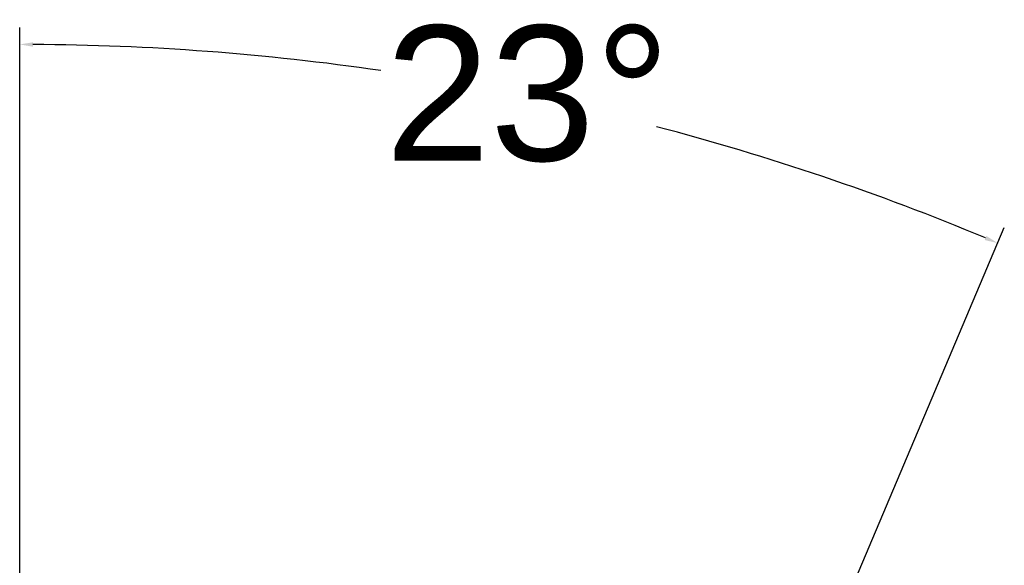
# Model space of a CAD drawing. Header units: inches. Extents: x 2.9 to 75, y -2.3 to 43.7.
# Tile 28 of 155: x 14.9 to 22.2, y 22.5 to 26.6. Entities that reach past the tile are written whole.
import ezdxf

# ---------------------------------------------------------------- set-up
doc = ezdxf.new("R2010")
doc.units = ezdxf.units.IN
doc.header["$MEASUREMENT"] = 0
doc.layers.add('Dimensions(ROSSANSI)', color=7, linetype='Continuous', lineweight=25)
doc.styles.add('DEFAULT-ROSSANSI', font='arial.ttf')
doc.dimstyles.new('DEFAULT-ROSSANSI', dxfattribs={"dimtxt": 1, "dimasz": 0.098425, "dimexe": 0.125, "dimexo": 0.0625, "dimgap": 0.031496, "dimtad": 0, "dimtih": 1, "dimtoh": 1, "dimrnd": 1e-08, "dimzin": 0, "dimdsep": 46, "dimtxsty": 'DEFAULT-ROSSANSI', "dimcen": 0.09, "dimdle": 0.393701, "dimclrd": 7, "dimclre": 7, "dimclrt": 179, "dimadec": 0, "dimazin": 0, "dimtfac": 1, "dimtofl": 0, "dimtmove": 0, "dimatfit": 3, "dimfxl": 1, "dimtolj": 1, "dimtzin": 0, "dimlwd": 25, "dimlwe": 25, "dimarcsym": 0})

# ---------------------------------------------------------------- blocks, each defined once
blk = doc.blocks.new('*D10')
at = {"layer": 'Defpoints', "color": 0}
for p in [(19.8209, 25.724), (20.3454, 20.6186), (14.9174, 20.4942), (14.9174, 7.7999)]:
    blk.add_point(p, dxfattribs=at)
at = {"layer": 'Dimensions(ROSSANSI)', "color": 7, "lineweight": 25}
for p, q in [((14.9174, 20.5567), (14.9174, 26.5076)), ((20.3698, 20.6762), (22.212, 25.0268))]:
    blk.add_line(p, q, dxfattribs=at)
for start, end in [(81.72058, 89.69653), (67.35347, 75.29278)]:
    blk.add_arc((14.9174, 7.7999), 18.5827, start, end, dxfattribs=at)
at = {"layer": 'Dimensions(ROSSANSI)', "color": 7}
for points in [[(15.0158, 26.3659), (15.0159, 26.3987), (14.9174, 26.3826)], [(22.0789, 24.965), (22.0662, 24.9347), (22.1633, 24.9117)]]:
    blk.add_solid(points, dxfattribs=at)
at = {"layer": 'Dimensions(ROSSANSI)', "color": 179, "lineweight": 25, "insert": (17.6248, 26.5221), "char_height": 1, "attachment_point": 1, "style": 'DEFAULT-ROSSANSI'}
blk.add_mtext('\\A1;23°', dxfattribs=at)

msp = doc.modelspace()

# ---------------------------------------------------------------- dimensions: what is measured, and where the dimension line sits
at = {"layer": 'Dimensions(ROSSANSI)', "color": 7, "lineweight": 25}
dim = msp.add_angular_dim_3p(base=(19.8209, 25.724), center=(14.9174, 7.7999), p1=(20.3454, 20.6186), p2=(14.9174, 20.4942), dimstyle='DEFAULT-ROSSANSI', override={"dimadec": 0, "dimtp": 0, "dimtm": 0, "dimtdec": 0}, dxfattribs=at)
dim.commit()
dim.dimension.update_dxf_attribs({"geometry": '*D10', "text_midpoint": (18.6142, 26.0112), "dimtype": 165})

doc.saveas('drawing.dxf')
